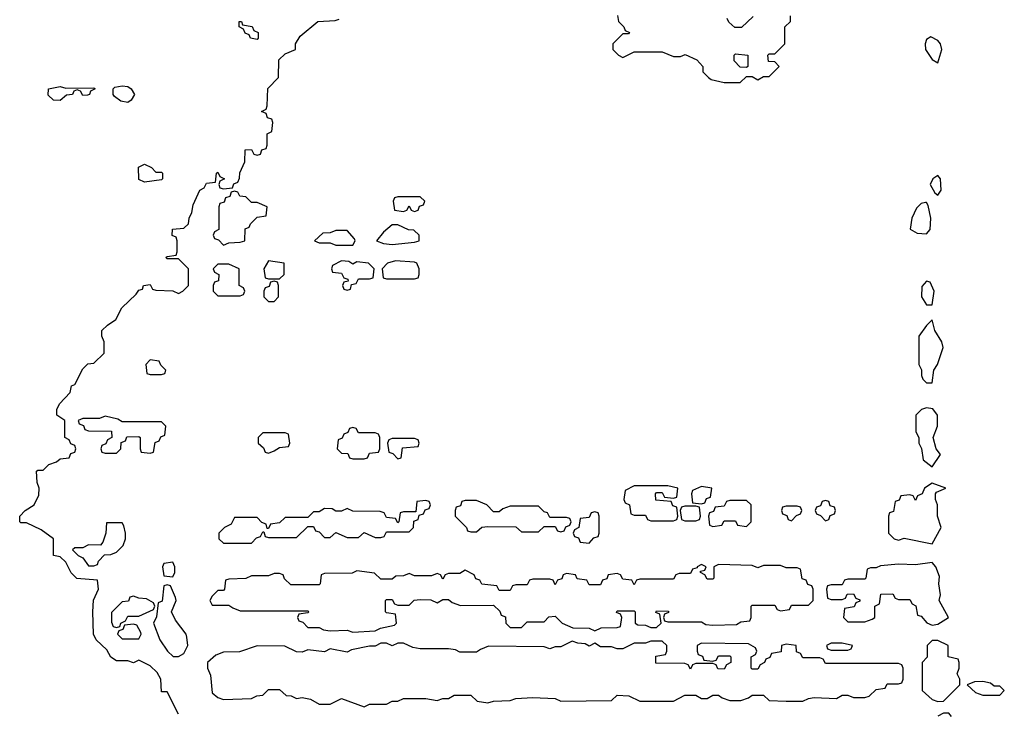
# Model space of a CAD drawing. Header units: inches. Extents: x 2668334 to 2765628, y 828034 to 955234.
# Tile 112 of 218: x 2705526 to 2709026, y 893789 to 896256. Entities that reach past the tile are written whole.
import ezdxf

# ---------------------------------------------------------------- set-up
doc = ezdxf.new("R2010")
doc.units = ezdxf.units.IN
doc.header["$MEASUREMENT"] = 0
doc.layers.add('C7809', color=7, linetype='Continuous')

msp = doc.modelspace()

# ---------------------------------------------------------------- linework, layer by layer
at = {"layer": 'C7809', "color": 4, "elevation": 12}
for points in [[(2706090, 893786), (2706050, 893866), (2706030, 893866), (2706028, 893910), (2706014.6, 893934.6), (2705990, 893958), (2705950, 893978), (2705930, 893968), (2705910, 893975.3), (2705870, 893975.3), (2705850, 893988.7), (2705835.3, 894015.3), (2705798, 894050), (2705788, 894070), (2705786, 894150), (2705788.4, 894191.6), (2705806, 894230), (2705802, 894262), (2705728.9, 894268.9), (2705708.9, 894288.9), (2705690, 894326), (2705670, 894346), (2705646, 894350), (2705646, 894410), (2705602, 894442), (2705550, 894466), (2705530, 894466), (2705526, 894470), (2705526, 894490), (2705546, 894510), (2705578, 894530), (2705594.6, 894565.4), (2705595.3, 894590), (2705588, 894610), (2705586, 894650), (2705590, 894654), (2705610, 894654), (2705630, 894674), (2705656.4, 894683.6), (2705670, 894694), (2705702, 894698), (2705707.3, 894712.7), (2705722, 894718), (2705726, 894730), (2705722, 894742), (2705707.3, 894747.3), (2705702, 894762), (2705686, 894770), (2705686, 894830), (2705658, 894850), (2705658, 894870), (2705668, 894890), (2705706, 894930), (2705710, 894954), (2705722, 894958), (2705750, 895014), (2705768.4, 895031.6), (2705790, 895034), (2705826, 895070), (2705826, 895110), (2705818, 895130), (2705818, 895150), (2705838, 895170), (2705868, 895190), (2705888.9, 895231.1), (2705940.4, 895279.6), (2705950, 895294), (2705962, 895298), (2705966, 895310), (2705990, 895314), (2705998, 895298), (2706010, 895294), (2706070, 895292), (2706090, 895282), (2706106, 895290), (2706126, 895310), (2706126, 895370), (2706090, 895406), (2706050, 895406), (2706046, 895410), (2706050, 895414), (2706082, 895418), (2706086, 895430), (2706086, 895470), (2706082, 895482), (2706068.4, 895488.4), (2706068.7, 895511.3), (2706110, 895514), (2706126, 895530), (2706128, 895550), (2706138, 895570), (2706143.1, 895596.9), (2706166, 895650), (2706182, 895658), (2706190, 895674), (2706222, 895678), (2706226, 895710), (2706230, 895714), (2706238, 895698), (2706254, 895690), (2706238, 895682), (2706234, 895670), (2706238, 895658), (2706250, 895654), (2706282, 895658), (2706287.3, 895672.7), (2706302, 895678), (2706307.3, 895692.7), (2706308.4, 895711.6), (2706326, 895750), (2706327.3, 895792.7), (2706350, 895794), (2706358, 895778), (2706370, 895774), (2706382, 895778), (2706387.3, 895792.7), (2706402, 895798), (2706406, 895810), (2706406, 895850), (2706422, 895858), (2706426, 895890), (2706422, 895902), (2706407.3, 895907.3), (2706402, 895922), (2706386, 895930), (2706402, 895938), (2706406, 895950), (2706408.4, 896011.6), (2706446, 896050), (2706447.3, 896112.7), (2706470, 896134), (2706506, 896150), (2706506, 896170), (2706523.1, 896196.9), (2706586, 896250), (2706647.3, 896252.7), (2706662, 896258)], [(2707651.1, 896271.1), (2707654, 896250), (2707674, 896230), (2707678, 896218), (2707694, 896210), (2707690, 896206), (2707670, 896206), (2707634, 896170), (2707634, 896150), (2707654, 896130), (2707670, 896122), (2707710, 896142), (2707810, 896142), (2707850, 896124.7), (2707875.3, 896124.7), (2707891.6, 896131.6), (2707932.7, 896112.7), (2707954, 896090), (2707954, 896070), (2707974, 896050), (2707983.6, 896043.6), (2708030, 896032), (2708087.3, 896032.7), (2708110, 896054), (2708130, 896054), (2708150, 896042), (2708170, 896054), (2708190, 896054), (2708226, 896090), (2708210, 896106), (2708187.3, 896107.3), (2708186, 896130), (2708190, 896134), (2708210, 896134), (2708246, 896170), (2708246, 896230), (2708266, 896250), (2708266, 896270)], [(2708132.7, 896267.3), (2708091.6, 896228.4), (2708068.4, 896228.4), (2708047.3, 896247.3), (2708040.4, 896260.4)], [(2708838, 893778), (2708829.2, 893789.2), (2708810, 893789.3), (2708790, 893779.3)]]:
    msp.add_lwpolyline(points, dxfattribs=at)
for points in [[(2706370, 896186), (2706346, 896190), (2706342, 896202), (2706328, 896208), (2706322, 896222), (2706306, 896230), (2706306, 896250), (2706314, 896250), (2706318, 896238), (2706352, 896232), (2706358, 896218), (2706374, 896210), (2706374, 896190)], [(2708764.7, 896195.3), (2708750, 896186), (2708744.7, 896170), (2708746, 896150), (2708770, 896114), (2708790, 896102), (2708804, 896150), (2708799, 896170), (2708790, 896182)], [(2708110, 896086), (2708087.3, 896087.3), (2708066, 896110), (2708066, 896130), (2708070, 896134), (2708114, 896130), (2708114, 896090)], [(2705690, 896012), (2705790, 896014), (2705794, 896010), (2705778, 896002), (2705774, 895990), (2705767.3, 895987.3), (2705750, 895986), (2705742, 896002), (2705730, 896006), (2705718, 896002), (2705714, 895990), (2705692.7, 895987.3), (2705670, 895968.7), (2705646, 895970), (2705627.3, 895987.3), (2705628, 896010), (2705670, 896018)], [(2705910, 895962), (2705885.6, 895965.6), (2705863.1, 895983.1), (2705858, 895990), (2705858, 896010), (2705864, 896016), (2705890, 896021), (2705910, 896018), (2705922, 896010), (2705934, 895990), (2705922, 895970)], [(2706010, 895714), (2706030, 895714), (2706034, 895710), (2706034, 895690), (2706030, 895686), (2705970, 895678), (2705950, 895688), (2705948.4, 895731.6), (2705970, 895742), (2705994, 895730)], [(2708790, 895702), (2708772, 895690), (2708762, 895670), (2708779.6, 895639.6), (2708790, 895632), (2708802, 895650), (2708799, 895690)], [(2706290, 895646), (2706278, 895642), (2706272.7, 895627.3), (2706258, 895622), (2706252.7, 895607.3), (2706238, 895602), (2706234, 895590), (2706234, 895510), (2706218, 895502), (2706214, 895490), (2706218, 895478), (2706232.7, 895472.7), (2706250, 895454), (2706270, 895462), (2706310, 895464.7), (2706326, 895470), (2706327.3, 895512.7), (2706342, 895518), (2706346, 895530), (2706370, 895554), (2706402, 895558), (2706406, 895590), (2706370, 895606), (2706350, 895606), (2706330, 895626), (2706308, 895628), (2706302, 895642)], [(2706950, 895626), (2706870, 895626), (2706858, 895622), (2706854, 895610), (2706858, 895578), (2706890, 895574), (2706902, 895578), (2706910, 895594), (2706918, 895578), (2706930, 895574), (2706942, 895578), (2706947.3, 895592.7), (2706962, 895598), (2706966, 895610)], [(2708750, 895606), (2708746, 895606), (2708730, 895602), (2708714.4, 895585.6), (2708697.3, 895550), (2708691.1, 895511.1), (2708716.3, 895496.3), (2708750, 895494.8), (2708762.7, 895510), (2708765.1, 895550), (2708755.3, 895595.3)], [(2706870, 895526), (2706850, 895526), (2706819.6, 895500.4), (2706794, 895470), (2706819.6, 895459.6), (2706850, 895456), (2706930, 895464.7), (2706946, 895470), (2706946, 895490), (2706927.3, 895507.3), (2706908.4, 895508.4)], [(2706690, 895506), (2706650, 895506), (2706630, 895498), (2706603.6, 895496.4), (2706574, 895470), (2706590, 895462), (2706630, 895462), (2706650, 895454), (2706710, 895454), (2706718, 895470), (2706716.4, 895476.4)], [(2706270, 895386), (2706230, 895386), (2706214, 895370), (2706218, 895358), (2706234, 895350), (2706232.7, 895327.3), (2706218, 895322), (2706214, 895310), (2706214, 895290), (2706230, 895274), (2706310, 895274), (2706322, 895278), (2706326, 895290), (2706322, 895302), (2706306, 895310), (2706306, 895370)], [(2706410, 895398), (2706394, 895370), (2706398, 895338), (2706410, 895334), (2706450, 895334), (2706466, 895350), (2706466, 895390)], [(2706670, 895398), (2706638, 895382), (2706634, 895370), (2706638, 895358), (2706670, 895354), (2706678, 895338), (2706692.7, 895332.7), (2706694, 895326), (2706678, 895322), (2706674, 895310), (2706678, 895298), (2706690, 895294), (2706702, 895298), (2706706, 895314), (2706722, 895318), (2706730, 895334), (2706770, 895334), (2706782, 895338), (2706786, 895370), (2706766, 895390), (2706724.7, 895395.3), (2706710, 895386), (2706696.4, 895396.4)], [(2706862, 895398), (2706834, 895390), (2706814, 895370), (2706818, 895338), (2706830, 895334), (2706930, 895334), (2706942, 895338), (2706946, 895350), (2706946, 895370), (2706938, 895390), (2706930, 895394)], [(2706430, 895326), (2706418, 895322), (2706412.7, 895307.3), (2706398, 895302), (2706394, 895290), (2706394, 895270), (2706410, 895254), (2706430, 895254), (2706446, 895270), (2706446, 895310), (2706442, 895322)], [(2708750, 895326), (2708732.7, 895307.3), (2708732, 895270), (2708750, 895242), (2708770, 895242), (2708777.2, 895290), (2708762, 895322)], [(2708770, 895188), (2708750, 895168.7), (2708722, 895130), (2708722, 895030), (2708731.1, 895011.1), (2708731.3, 894990), (2708736.9, 894976.9), (2708750, 894964.7), (2708770, 894964.7), (2708776, 895010), (2708789, 895030), (2708809, 895090), (2708804, 895110), (2708779.3, 895150)], [(2705990, 895046), (2705974, 895030), (2705978, 894998), (2705990, 894994), (2706030, 894994), (2706042, 894998), (2706046, 895010), (2706027.3, 895027.3), (2706022, 895042)], [(2705830, 894846), (2705810, 894838), (2705750, 894838), (2705734, 894830), (2705738, 894818), (2705752.7, 894812.7), (2705758, 894798), (2705770, 894794), (2705852.7, 894792.7), (2705854, 894770), (2705838, 894762), (2705832.7, 894747.3), (2705818, 894742), (2705814, 894730), (2705818, 894718), (2705830, 894714), (2705870, 894714), (2705886, 894730), (2705887.3, 894752.7), (2705902, 894758), (2705907.3, 894772.7), (2705950, 894774), (2705954, 894770), (2705954, 894730), (2705958, 894718), (2705990, 894714), (2706002, 894718), (2706007.3, 894752.7), (2706022, 894758), (2706028, 894772), (2706042, 894778), (2706046, 894810), (2706030, 894826), (2705890, 894826), (2705874.6, 894834.6)], [(2708750, 894875.1), (2708732, 894870), (2708712, 894850), (2708712, 894790), (2708722, 894770), (2708722, 894750), (2708731.1, 894731.1), (2708738, 894690), (2708770, 894666), (2708799, 894710), (2708784, 894730), (2708773.2, 894770), (2708788.7, 894810), (2708789, 894850), (2708771.7, 894871.7)], [(2706470, 894786), (2706390, 894786), (2706374, 894770), (2706374, 894750), (2706392.7, 894732.7), (2706398, 894718), (2706410, 894714), (2706430, 894722), (2706450, 894734), (2706482, 894738), (2706486, 894750), (2706482, 894782)], [(2706710, 894806), (2706698, 894802), (2706692.7, 894787.3), (2706678, 894782), (2706672.7, 894767.3), (2706658, 894762), (2706654, 894730), (2706670, 894714), (2706692.7, 894712.7), (2706698, 894698), (2706710, 894694), (2706750, 894694), (2706762, 894698), (2706770, 894714), (2706802, 894718), (2706806, 894730), (2706806, 894770), (2706802, 894782), (2706790, 894786), (2706730, 894786), (2706722, 894802)], [(2706930, 894766), (2706850, 894766), (2706838, 894762), (2706834, 894750), (2706838, 894718), (2706852.7, 894712.7), (2706870, 894694), (2706882, 894698), (2706887.3, 894732.7), (2706942, 894738), (2706946, 894750), (2706942, 894762)], [(2708770, 894608), (2708742, 894590), (2708734, 894570), (2708718, 894562), (2708710, 894546), (2708702, 894562), (2708690, 894566), (2708658, 894562), (2708652.7, 894547.3), (2708638, 894542), (2708632.7, 894507.3), (2708618, 894502), (2708614, 894490), (2708614, 894430), (2708634, 894410), (2708650, 894404.7), (2708670, 894412), (2708770, 894392), (2708802, 894450), (2708789, 894490), (2708789, 894530), (2708782, 894550), (2708782, 894570), (2708784.7, 894575.3), (2708818, 894590)], [(2707830, 894598), (2707710, 894598), (2707678, 894582), (2707674, 894550), (2707678, 894538), (2707694, 894530), (2707698, 894498), (2707710, 894494), (2707750, 894494), (2707758, 894478), (2707770, 894474), (2707850, 894474), (2707862, 894478), (2707866, 894490), (2707862, 894522), (2707847.3, 894527.3), (2707842, 894542), (2707787.3, 894547.3), (2707786, 894570), (2707790, 894574), (2707810, 894574), (2707818, 894558), (2707850, 894554), (2707862, 894558), (2707866, 894590)], [(2707950, 894595.3), (2707918, 894582), (2707914, 894570), (2707918, 894538), (2707950, 894534), (2707962, 894538), (2707967.3, 894552.7), (2707982, 894558), (2707986, 894590)], [(2706970, 894546), (2706938, 894542), (2706934, 894506), (2706890, 894506), (2706878, 894502), (2706874, 894470), (2706870, 894466), (2706862, 894482), (2706830, 894486), (2706822, 894502), (2706807.3, 894507.3), (2706710, 894508), (2706690, 894518), (2706670, 894508), (2706650, 894508), (2706636.4, 894516.4), (2706610, 894518), (2706590, 894506), (2706570, 894506), (2706550, 894486), (2706470, 894486), (2706450, 894466), (2706418, 894462), (2706410, 894446), (2706406, 894446), (2706402, 894462), (2706387.3, 894467.3), (2706370, 894486), (2706290, 894486), (2706278, 894462), (2706254, 894450), (2706234, 894430), (2706234, 894410), (2706250, 894394), (2706350, 894394), (2706367.3, 894412.7), (2706382, 894418), (2706390, 894434), (2706394, 894434), (2706398, 894418), (2706410, 894414), (2706510, 894414), (2706550, 894454), (2706570, 894454), (2706578, 894438), (2706590, 894434), (2706610, 894414), (2706630, 894414), (2706650, 894432), (2706690, 894414), (2706730, 894414), (2706750, 894432), (2706790, 894414), (2706810, 894414), (2706822, 894418), (2706830, 894434), (2706910, 894434), (2706926, 894450), (2706927.3, 894472.7), (2706942, 894478), (2706946, 894494), (2706962, 894498), (2706967.3, 894512.7), (2706982, 894518), (2706986, 894530), (2706982, 894542)], [(2707150, 894546), (2707110, 894546), (2707098, 894542), (2707092.7, 894527.3), (2707078, 894522), (2707074, 894510), (2707074, 894490), (2707114, 894450), (2707118, 894438), (2707130, 894434), (2707150, 894434), (2707168.4, 894451.6), (2707190, 894454), (2707290, 894452), (2707310, 894434), (2707370, 894434), (2707390, 894454), (2707430, 894454), (2707438, 894438), (2707450, 894434), (2707462, 894438), (2707467.3, 894452.7), (2707482, 894458), (2707486, 894470), (2707482, 894482), (2707470, 894486), (2707410, 894486), (2707402, 894502), (2707390, 894506), (2707370, 894526), (2707270, 894526), (2707243.6, 894516.4), (2707230, 894506), (2707210, 894506), (2707186, 894530)], [(2708110, 894546), (2708050, 894546), (2708038, 894542), (2708030, 894526), (2707998, 894522), (2707992.7, 894507.3), (2707978, 894502), (2707974, 894490), (2707978, 894458), (2707990, 894454), (2708022, 894458), (2708030, 894474), (2708070, 894474), (2708078, 894458), (2708110, 894454), (2708126, 894470), (2708126, 894530)], [(2708390, 894546), (2708378, 894542), (2708372.7, 894527.3), (2708358, 894522), (2708354, 894510), (2708358, 894498), (2708372.7, 894492.7), (2708390, 894474), (2708402, 894478), (2708407.3, 894492.7), (2708422, 894498), (2708426, 894510), (2708422, 894522), (2708407.3, 894527.3), (2708402, 894542)], [(2707570, 894506), (2707558, 894502), (2707550, 894486), (2707518, 894482), (2707514, 894450), (2707498, 894442), (2707494, 894430), (2707498, 894418), (2707512.7, 894412.7), (2707518, 894398), (2707550, 894394), (2707567.3, 894412.7), (2707582, 894418), (2707586, 894430), (2707586, 894490), (2707582, 894502)], [(2707930, 894526), (2707890, 894526), (2707878, 894522), (2707874, 894510), (2707878, 894478), (2707890, 894474), (2707930, 894474), (2707942, 894478), (2707946, 894490), (2707942, 894522)], [(2708290, 894526), (2708250, 894526), (2708238, 894522), (2708234, 894510), (2708238, 894498), (2708252.7, 894492.7), (2708258, 894478), (2708270, 894474), (2708287.3, 894492.7), (2708302, 894498), (2708306, 894510), (2708302, 894522)], [(2705890, 894466), (2705834, 894466), (2705832, 894430), (2705822, 894398), (2705812.7, 894387.3), (2705770, 894388), (2705750, 894378), (2705722, 894378), (2705714, 894370), (2705734, 894350), (2705750, 894342), (2705770, 894314), (2705790, 894314), (2705802, 894318), (2705806, 894330), (2705827.3, 894352.7), (2705850, 894354), (2705870, 894362), (2705893.6, 894386.4), (2705902, 894410), (2705902, 894430), (2705896.4, 894456.4)], [(2706070, 894326), (2706038, 894322), (2706034, 894310), (2706038, 894278), (2706070, 894274), (2706078, 894290), (2706078, 894310)], [(2708770, 894325.2), (2708710, 894317.2), (2708650, 894319), (2708586, 894314), (2708570, 894306), (2708550, 894306), (2708538, 894302), (2708534, 894270), (2708530, 894266), (2708470, 894266), (2708458, 894262), (2708450, 894246), (2708410, 894246), (2708398, 894242), (2708394, 894230), (2708398, 894198), (2708410, 894194), (2708450, 894194), (2708462, 894198), (2708467.3, 894212.7), (2708490, 894214), (2708498, 894198), (2708512.7, 894192.7), (2708512.7, 894187.3), (2708498, 894182), (2708492.7, 894167.3), (2708458, 894162), (2708454, 894130), (2708470, 894114), (2708530, 894114), (2708556.4, 894123.6), (2708566, 894130), (2708566, 894170), (2708582, 894178), (2708587.3, 894212.7), (2708630, 894214), (2708638, 894198), (2708650, 894194), (2708690, 894194), (2708698, 894178), (2708711.6, 894171.6), (2708718, 894138), (2708730, 894134), (2708751.1, 894111.1), (2708770, 894102), (2708790, 894106), (2708828, 894130), (2708794, 894190), (2708799.3, 894210), (2708793.2, 894250), (2708795.1, 894275.1), (2708782.7, 894310)], [(2708010, 894318), (2707994, 894310), (2707994, 894270), (2707990, 894266), (2707970, 894266), (2707962, 894282), (2707946, 894290), (2707946, 894294), (2707962, 894298), (2707966, 894310), (2707950, 894318), (2707934, 894310), (2707934, 894306), (2707918, 894302), (2707910, 894286), (2707870, 894286), (2707858, 894282), (2707850, 894266), (2707730, 894266), (2707718, 894262), (2707710, 894246), (2707702, 894262), (2707670, 894266), (2707662, 894282), (2707650, 894286), (2707618, 894282), (2707612.7, 894267.3), (2707598, 894262), (2707590, 894246), (2707550, 894246), (2707542, 894262), (2707507.3, 894267.3), (2707502, 894282), (2707470, 894286), (2707458, 894282), (2707452.7, 894267.3), (2707438, 894262), (2707430, 894246), (2707422, 894262), (2707410, 894266), (2707350, 894266), (2707338, 894262), (2707330, 894246), (2707290, 894246), (2707278, 894242), (2707270, 894226), (2707230, 894226), (2707222, 894242), (2707168.4, 894248.4), (2707162, 894262), (2707147.3, 894267.3), (2707142, 894282), (2707110, 894298), (2707090, 894286), (2707050, 894286), (2707038, 894282), (2707030, 894266), (2707022, 894282), (2707010, 894286), (2706990, 894278), (2706930, 894278), (2706910, 894286), (2706890, 894278), (2706863.6, 894276.4), (2706850, 894266), (2706810, 894266), (2706787.3, 894287.3), (2706724.7, 894295.3), (2706707.3, 894287.3), (2706610, 894286), (2706598, 894282), (2706594, 894250), (2706590, 894246), (2706490, 894246), (2706467.3, 894267.3), (2706462, 894282), (2706450, 894286), (2706430, 894286), (2706410, 894278), (2706350, 894278), (2706330, 894268), (2706270, 894266), (2706258, 894262), (2706254, 894230), (2706250, 894226), (2706230, 894226), (2706210, 894206), (2706202, 894190), (2706210, 894174), (2706270, 894174), (2706283.6, 894163.6), (2706310, 894154), (2706550, 894154), (2706554, 894150), (2706550, 894146), (2706518, 894142), (2706514, 894130), (2706518, 894118), (2706532.7, 894112.7), (2706550, 894094), (2706590, 894094), (2706605.4, 894085.4), (2706630, 894082), (2706690, 894084.7), (2706710, 894078), (2706790, 894082), (2706808.4, 894091.6), (2706858, 894102), (2706866, 894110), (2706862, 894142), (2706830, 894146), (2706826, 894150), (2706826, 894190), (2706830, 894194), (2706850, 894194), (2706858, 894178), (2706870, 894174), (2706910, 894174), (2706928.4, 894191.6), (2706950, 894194), (2706987.3, 894192.7), (2707010, 894182), (2707030, 894194), (2707050, 894194), (2707063.6, 894183.6), (2707092.7, 894172.7), (2707210, 894174), (2707232.7, 894152.7), (2707238, 894138), (2707252.7, 894132.7), (2707254, 894110), (2707270, 894094), (2707310, 894094), (2707330, 894114), (2707390, 894114), (2707407.3, 894132.7), (2707430, 894134), (2707454, 894110), (2707492.7, 894092.7), (2707550, 894092), (2707570, 894082), (2707592.7, 894092.7), (2707650, 894094), (2707662, 894098), (2707666, 894130), (2707662, 894142), (2707647.3, 894147.3), (2707650, 894154), (2707710, 894154), (2707714, 894150), (2707714, 894110), (2707723.6, 894103.6), (2707750, 894102), (2707770, 894094), (2707790, 894094), (2707806, 894110), (2707802, 894142), (2707787.3, 894147.3), (2707790, 894154), (2707832.7, 894152.7), (2707832.7, 894147.3), (2707818, 894142), (2707814, 894130), (2707818, 894118), (2707830, 894114), (2707950, 894114), (2707965.4, 894105.4), (2707990, 894102), (2708074.6, 894105.4), (2708090, 894114), (2708122, 894118), (2708126, 894130), (2708126, 894170), (2708130, 894174), (2708210, 894174), (2708218, 894158), (2708230, 894154), (2708262, 894158), (2708270, 894174), (2708330, 894174), (2708346, 894190), (2708346, 894230), (2708342, 894242), (2708327.3, 894247.3), (2708322, 894262), (2708307.3, 894267.3), (2708302, 894302), (2708290, 894306), (2708250, 894306), (2708230, 894315.3), (2708170, 894315.3), (2708150, 894306), (2708130, 894315.3)], [(2706050, 894246), (2706038, 894242), (2706032, 894188), (2706018, 894182), (2706012.7, 894132.7), (2706002, 894110), (2706024.7, 894050), (2706052, 894010), (2706071.6, 893991.6), (2706090, 893991.3), (2706110, 894002), (2706124, 894030), (2706120.4, 894060.4), (2706118, 894070), (2706080.2, 894120.2), (2706066, 894150), (2706082, 894190), (2706080.4, 894200.4), (2706062, 894242)], [(2705930, 894206), (2705918, 894202), (2705912.7, 894187.3), (2705890, 894186), (2705852.7, 894147.3), (2705852.7, 894112.7), (2705858, 894098), (2705870, 894094), (2705882, 894098), (2705886, 894110), (2705902, 894118), (2705910, 894134), (2705950, 894134), (2706002, 894158), (2706006, 894170), (2706002, 894182), (2705976.4, 894196.4), (2705950, 894198)], [(2705930, 894106), (2705898, 894102), (2705892.7, 894087.3), (2705878, 894082), (2705874, 894070), (2705890, 894054), (2705950, 894054), (2705958, 894070), (2705956.4, 894076.4), (2705942, 894102)], [(2707810, 894046), (2707770, 894046), (2707750, 894038), (2707710, 894038), (2707670, 894018), (2707650, 894018), (2707630, 894026), (2707590, 894026), (2707570, 894038), (2707550, 894028), (2707536.4, 894036.4), (2707510, 894038), (2707490, 894046), (2707450, 894026), (2707430, 894026), (2707410, 894018), (2707390, 894026), (2707192.7, 894027.3), (2707163.6, 894016.4), (2707150, 894006), (2707090, 894006), (2707074.6, 894014.6), (2707050, 894018), (2706950, 894018), (2706923.1, 894023.1), (2706890, 894038), (2706870, 894038), (2706850, 894028.7), (2706830, 894038), (2706810, 894038), (2706790, 894028), (2706770, 894028), (2706705.4, 894014.6), (2706690, 894006), (2706630, 894018), (2706610, 894008), (2706550, 894015.3), (2706530, 894006), (2706510, 894008), (2706468.4, 894028.4), (2706370, 894028.7), (2706307.3, 894007.3), (2706250, 894006), (2706223.6, 893996.4), (2706194, 893970), (2706194, 893950), (2706204.7, 893924.7), (2706210, 893862), (2706230, 893844.7), (2706250, 893838), (2706350, 893842), (2706368.4, 893851.6), (2706390, 893854), (2706410, 893874), (2706450, 893874), (2706472.7, 893852.7), (2706491.6, 893851.6), (2706510, 893842), (2706530, 893844.7), (2706559.6, 893839.6), (2706590, 893822), (2706630, 893822), (2706670, 893842), (2706750, 893812), (2706770, 893822), (2706830, 893822), (2706850, 893832), (2706870, 893832), (2706890, 893842), (2706970, 893842), (2707010, 893834), (2707030, 893842), (2707050, 893842), (2707070, 893854), (2707130, 893854), (2707152.7, 893832.7), (2707190, 893826), (2707210, 893832), (2707270, 893834), (2707290, 893842), (2707350, 893844.7), (2707430, 893842), (2707450, 893832), (2707630, 893834), (2707650, 893854), (2707691.6, 893851.6), (2707730, 893832), (2707850, 893832), (2707890, 893854), (2707930, 893854), (2707950, 893842), (2707970, 893842), (2707990, 893854), (2708010, 893854), (2708023.6, 893843.6), (2708050, 893834), (2708090, 893834), (2708116.4, 893843.6), (2708130, 893854), (2708170, 893854), (2708190, 893834), (2708250, 893832), (2708310, 893832), (2708330, 893842), (2708350, 893844.7), (2708430, 893842), (2708450, 893854), (2708470, 893854), (2708490, 893844.7), (2708530, 893844.7), (2708546, 893850), (2708570, 893874), (2708602, 893878), (2708610, 893894), (2708650, 893894), (2708662, 893898), (2708666, 893910), (2708666, 893950), (2708662, 893962), (2708650, 893966), (2708390, 893966), (2708382, 893982), (2708370, 893986), (2708310, 893986), (2708302, 894002), (2708287.3, 894007.3), (2708286, 894030), (2708250, 894035.3), (2708234, 894030), (2708232.7, 894007.3), (2708198, 894002), (2708192.7, 893987.3), (2708178, 893982), (2708174, 893970), (2708158, 893962), (2708150, 893946), (2708130, 893946), (2708126, 893950), (2708126, 893990), (2708142, 893998), (2708146, 894010), (2708142, 894022), (2708116.4, 894036.4), (2707950, 894038), (2707934, 894030), (2707934, 894010), (2707938, 893998), (2707952.7, 893992.7), (2707958, 893978), (2707990, 893974), (2708002, 893978), (2708010, 893994), (2708050, 893994), (2708054, 893990), (2708054, 893970), (2708038, 893962), (2708030, 893946), (2708007.3, 893947.3), (2708002, 893962), (2707990, 893966), (2707930, 893966), (2707918, 893962), (2707910, 893946), (2707902, 893962), (2707890, 893966), (2707787.3, 893967.3), (2707787.3, 893992.7), (2707822, 893998), (2707826, 894010), (2707826, 894030)], [(2708790, 894048), (2708770, 894048), (2708752, 894030), (2708751.6, 893988.4), (2708734, 893970), (2708734, 893870), (2708770, 893838), (2708790, 893831.3), (2708810, 893832), (2708868, 893890), (2708868, 893910), (2708858, 893930), (2708866, 893950), (2708866, 893970), (2708862, 893982), (2708826, 893990), (2708826, 894030)], [(2708450, 894038), (2708410, 894038), (2708394, 894030), (2708398, 894018), (2708410, 894014), (2708470, 894014), (2708482, 894018), (2708486, 894030)], [(2708950, 893902), (2708919.6, 893900.4), (2708894, 893890), (2708923.6, 893863.6), (2708950, 893854), (2709010, 893854), (2709026, 893870), (2709010, 893886), (2708990, 893886), (2708976.4, 893896.4)]]:
    msp.add_lwpolyline(points, close=True, dxfattribs=at)

doc.saveas('drawing.dxf')
